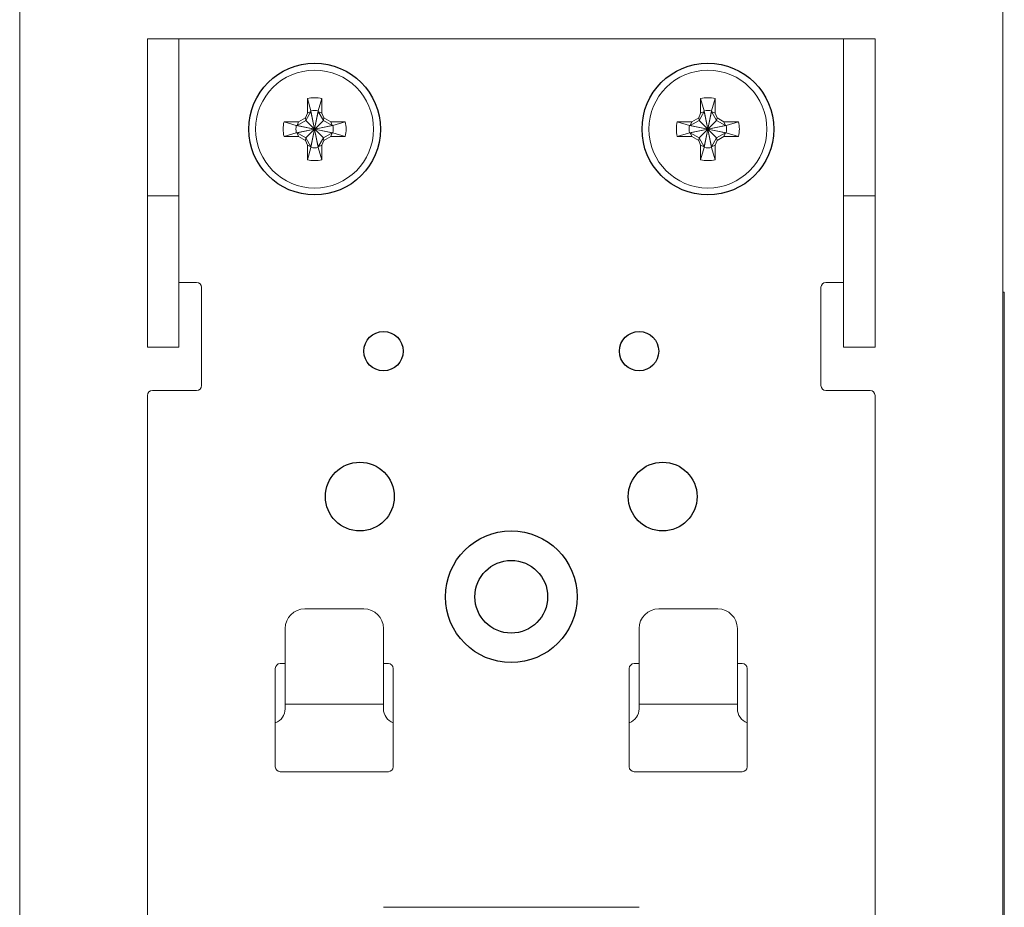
# Model space of a CAD drawing. Header units: millimetres. Extents: x -995 to -252, y -1463 to -938.
# Tile 10 of 11: x -372 to -322, y -1225 to -1180. Entities that reach past the tile are written whole.
import ezdxf

# ---------------------------------------------------------------- set-up
doc = ezdxf.new("R2010")
doc.units = ezdxf.units.MM
doc.header["$LTSCALE"] = 2
doc.layers.get('0').update_dxf_attribs({"lineweight": 9})
doc.layers.add('02___PRT_ALL_AXES', color=7, linetype='Continuous')

msp = doc.modelspace()

# ---------------------------------------------------------------- linework, layer by layer
at = {"color": 7, "linetype": 'Continuous'}
for p, q in [((-371.846, -1271.632), (-371.846, -1147.632)), ((-321.846, -1271.632), (-321.846, -1147.632)), ((-365.346, -1181.232), (-328.346, -1181.232)), ((-363.746, -1196.932), (-363.746, -1181.232)), ((-329.946, -1196.932), (-329.946, -1181.232)), ((-357.216, -1185.015), (-357.216, -1184.275)), ((-357.216, -1184.275), (-357.031, -1184.9)), ((-356.476, -1184.275), (-356.661, -1184.9)), ((-356.476, -1184.275), (-356.476, -1185.015)), ((-337.216, -1185.015), (-337.216, -1184.275)), ((-337.216, -1184.275), (-337.031, -1184.9)), ((-336.476, -1184.275), (-336.661, -1184.9)), ((-336.476, -1184.275), (-336.476, -1185.015)), ((-357.663, -1185.462), (-357.31, -1185.259)), ((-357.31, -1185.259), (-357.216, -1185.015)), ((-357.31, -1185.259), (-357.291, -1185.387)), ((-357.031, -1184.937), (-357.291, -1185.387)), ((-357.216, -1185.015), (-357.031, -1184.937)), ((-357.031, -1186.764), (-356.661, -1184.9)), ((-357.031, -1184.9), (-357.031, -1184.937)), ((-356.661, -1186.764), (-357.031, -1184.9)), ((-357.031, -1186.727), (-356.661, -1184.937)), ((-356.661, -1186.727), (-357.031, -1184.937)), ((-356.661, -1184.937), (-356.661, -1184.9)), ((-356.401, -1185.387), (-356.661, -1184.937)), ((-356.476, -1185.015), (-356.661, -1184.937)), ((-356.476, -1185.015), (-356.382, -1185.259)), ((-356.382, -1185.259), (-356.401, -1185.387)), ((-356.382, -1185.259), (-356.029, -1185.462)), ((-337.663, -1185.462), (-337.31, -1185.259)), ((-337.31, -1185.259), (-337.216, -1185.015)), ((-337.31, -1185.259), (-337.291, -1185.387)), ((-337.031, -1184.937), (-337.291, -1185.387)), ((-337.216, -1185.015), (-337.031, -1184.937)), ((-337.031, -1186.764), (-336.661, -1184.9)), ((-337.031, -1184.9), (-337.031, -1184.937)), ((-336.661, -1186.764), (-337.031, -1184.9)), ((-337.031, -1186.727), (-336.661, -1184.937)), ((-336.661, -1186.727), (-337.031, -1184.937)), ((-336.661, -1184.937), (-336.661, -1184.9)), ((-336.401, -1185.387), (-336.661, -1184.937)), ((-336.476, -1185.015), (-336.661, -1184.937)), ((-336.476, -1185.015), (-336.382, -1185.259)), ((-336.382, -1185.259), (-336.401, -1185.387)), ((-336.382, -1185.259), (-336.029, -1185.462)), ((-358.403, -1185.462), (-357.778, -1185.647)), ((-358.403, -1185.462), (-357.663, -1185.462)), ((-357.778, -1185.647), (-355.914, -1186.017)), ((-357.778, -1186.017), (-355.914, -1185.647)), ((-357.741, -1185.647), (-357.778, -1185.647)), ((-357.291, -1185.387), (-357.741, -1185.647)), ((-357.663, -1185.462), (-357.741, -1185.647)), ((-357.741, -1185.647), (-355.951, -1186.017)), ((-357.741, -1186.017), (-355.951, -1185.647)), ((-357.291, -1186.277), (-356.401, -1185.387)), ((-357.291, -1185.387), (-356.401, -1186.277)), ((-355.951, -1185.647), (-356.401, -1185.387)), ((-356.029, -1185.462), (-355.951, -1185.647)), ((-356.029, -1185.462), (-355.289, -1185.462)), ((-355.914, -1185.647), (-355.951, -1185.647)), ((-355.289, -1185.462), (-355.914, -1185.647)), ((-338.403, -1185.462), (-337.663, -1185.462)), ((-338.403, -1185.462), (-337.778, -1185.647)), ((-337.778, -1186.017), (-335.914, -1185.647)), ((-337.741, -1185.647), (-337.778, -1185.647)), ((-337.778, -1185.647), (-335.914, -1186.017)), ((-337.291, -1185.387), (-337.741, -1185.647)), ((-337.663, -1185.462), (-337.741, -1185.647)), ((-337.741, -1186.017), (-335.951, -1185.647)), ((-337.741, -1185.647), (-335.951, -1186.017)), ((-337.291, -1186.277), (-336.401, -1185.387)), ((-337.291, -1185.387), (-336.401, -1186.277)), ((-335.951, -1185.647), (-336.401, -1185.387)), ((-336.029, -1185.462), (-335.951, -1185.647)), ((-336.029, -1185.462), (-335.289, -1185.462)), ((-335.914, -1185.647), (-335.951, -1185.647)), ((-335.289, -1185.462), (-335.914, -1185.647)), ((-358.403, -1186.202), (-357.778, -1186.017)), ((-357.663, -1186.202), (-358.403, -1186.202)), ((-357.778, -1186.017), (-357.741, -1186.017)), ((-357.663, -1186.202), (-357.741, -1186.017)), ((-357.741, -1186.017), (-357.291, -1186.277)), ((-357.31, -1186.406), (-357.663, -1186.202)), ((-356.401, -1186.277), (-355.951, -1186.017)), ((-356.029, -1186.202), (-356.382, -1186.406)), ((-356.029, -1186.202), (-355.951, -1186.017)), ((-355.289, -1186.202), (-356.029, -1186.202)), ((-355.951, -1186.017), (-355.914, -1186.017)), ((-355.289, -1186.202), (-355.914, -1186.017)), ((-338.403, -1186.202), (-337.778, -1186.017)), ((-337.663, -1186.202), (-338.403, -1186.202)), ((-337.778, -1186.017), (-337.741, -1186.017)), ((-337.663, -1186.202), (-337.741, -1186.017)), ((-337.741, -1186.017), (-337.291, -1186.277)), ((-337.31, -1186.406), (-337.663, -1186.202)), ((-336.401, -1186.277), (-335.951, -1186.017)), ((-336.029, -1186.202), (-336.382, -1186.406)), ((-336.029, -1186.202), (-335.951, -1186.017)), ((-335.289, -1186.202), (-336.029, -1186.202)), ((-335.951, -1186.017), (-335.914, -1186.017)), ((-335.289, -1186.202), (-335.914, -1186.017)), ((-357.31, -1186.406), (-357.291, -1186.277)), ((-357.216, -1186.649), (-357.31, -1186.406)), ((-357.291, -1186.277), (-357.031, -1186.727)), ((-357.216, -1187.389), (-357.216, -1186.649)), ((-357.216, -1186.649), (-357.031, -1186.727)), ((-357.216, -1187.389), (-357.031, -1186.764)), ((-357.031, -1186.727), (-357.031, -1186.764)), ((-356.661, -1186.727), (-356.401, -1186.277)), ((-356.476, -1186.649), (-356.661, -1186.727)), ((-356.661, -1186.764), (-356.661, -1186.727)), ((-356.476, -1187.389), (-356.661, -1186.764)), ((-356.382, -1186.406), (-356.476, -1186.649)), ((-356.476, -1186.649), (-356.476, -1187.389)), ((-356.382, -1186.406), (-356.401, -1186.277)), ((-337.31, -1186.406), (-337.291, -1186.277)), ((-337.216, -1186.649), (-337.31, -1186.406)), ((-337.291, -1186.277), (-337.031, -1186.727)), ((-337.216, -1187.389), (-337.216, -1186.649)), ((-337.216, -1186.649), (-337.031, -1186.727)), ((-337.216, -1187.389), (-337.031, -1186.764)), ((-337.031, -1186.727), (-337.031, -1186.764)), ((-336.661, -1186.727), (-336.401, -1186.277)), ((-336.476, -1186.649), (-336.661, -1186.727)), ((-336.661, -1186.764), (-336.661, -1186.727)), ((-336.476, -1187.389), (-336.661, -1186.764)), ((-336.382, -1186.406), (-336.476, -1186.649)), ((-336.476, -1186.649), (-336.476, -1187.389)), ((-336.382, -1186.406), (-336.401, -1186.277)), ((-365.346, -1189.232), (-363.746, -1189.232)), ((-328.346, -1189.232), (-329.946, -1189.232)), ((-363.746, -1193.632), (-362.846, -1193.632)), ((-329.946, -1193.632), (-330.846, -1193.632)), ((-362.596, -1193.882), (-362.596, -1198.882)), ((-331.096, -1198.882), (-331.096, -1193.882)), ((-321.771, -1194.132), (-321.846, -1194.132)), ((-321.771, -1194.132), (-321.771, -1257.632)), ((-363.746, -1196.932), (-365.346, -1196.932)), ((-329.946, -1196.932), (-328.346, -1196.932)), ((-365.096, -1199.132), (-362.846, -1199.132)), ((-328.596, -1199.132), (-330.846, -1199.132)), ((-365.346, -1199.382), (-365.346, -1227.182)), ((-328.346, -1227.182), (-328.346, -1199.382)), ((-354.346, -1210.25), (-357.346, -1210.25)), ((-339.346, -1210.25), (-336.346, -1210.25)), ((-358.346, -1215.332), (-358.346, -1211.25)), ((-353.346, -1215.332), (-353.346, -1211.25)), ((-340.346, -1215.332), (-340.346, -1211.25)), ((-335.346, -1215.332), (-335.346, -1211.25)), ((-358.846, -1218.282), (-358.846, -1213.282)), ((-358.596, -1213.032), (-358.346, -1213.032)), ((-353.346, -1213.032), (-353.096, -1213.032)), ((-352.846, -1213.282), (-352.846, -1218.282)), ((-340.846, -1218.282), (-340.846, -1213.282)), ((-340.596, -1213.032), (-340.346, -1213.032)), ((-335.346, -1213.032), (-335.096, -1213.032)), ((-334.846, -1213.282), (-334.846, -1218.282)), ((-353.346, -1215.091), (-358.346, -1215.091)), ((-340.346, -1215.091), (-335.346, -1215.091)), ((-353.096, -1218.532), (-358.596, -1218.532)), ((-335.096, -1218.532), (-340.596, -1218.532))]:
    msp.add_line(p, q, dxfattribs=at)
at = {"color": 3, "linetype": 'Continuous'}
for p, q in [((-365.346, -1196.932), (-365.346, -1181.232)), ((-328.346, -1196.932), (-328.346, -1181.232)), ((-340.346, -1225.435), (-353.346, -1225.435))]:
    msp.add_line(p, q, dxfattribs=at)
at = {"color": 7, "linetype": 'Continuous'}
for centre in [(-356.846, -1185.832), (-336.846, -1185.832)]:
    msp.add_circle(centre, 3, dxfattribs=at)
for centre, radius, start, end in [((-356.846, -1185.832), 1.6, 76.6293, 103.3707), ((-336.846, -1185.832), 1.6, 76.6293, 103.3707), ((-356.846, -1185.832), 0.95, 78.7706, 101.2294), ((-336.846, -1185.832), 0.95, 78.7706, 101.2294), ((-356.846, -1185.832), 1.6, 166.6293, 193.3707), ((-356.846, -1185.832), 0.95, 168.7706, 191.2294), ((-356.846, -1185.832), 0.95, 348.7706, 11.2294), ((-356.846, -1185.832), 1.6, 346.6293, 13.3707), ((-336.846, -1185.832), 1.6, 166.6293, 193.3707), ((-336.846, -1185.832), 0.95, 168.7706, 191.2294), ((-336.846, -1185.832), 0.95, 348.7706, 11.2294), ((-336.846, -1185.832), 1.6, 346.6293, 13.3707), ((-356.846, -1185.832), 0.95, 258.7706, 281.2294), ((-336.846, -1185.832), 0.95, 258.7706, 281.2294), ((-356.846, -1185.832), 1.6, 256.6293, 283.3707), ((-336.846, -1185.832), 1.6, 256.6293, 283.3707), ((-362.846, -1193.882), 0.25, 0, 90), ((-330.846, -1193.882), 0.25, 90, 180), ((-365.096, -1199.382), 0.25, 90, 180), ((-362.846, -1198.882), 0.25, 270, 0), ((-330.846, -1198.882), 0.25, 180, 270), ((-328.596, -1199.382), 0.25, 0, 90), ((-357.346, -1211.25), 1, 90, 180), ((-354.346, -1211.25), 1, 0, 90), ((-339.346, -1211.25), 1, 90, 180), ((-336.346, -1211.25), 1, 0, 90), ((-358.596, -1213.282), 0.25, 90, 180), ((-353.096, -1213.282), 0.25, 0, 90), ((-340.596, -1213.282), 0.25, 90, 180), ((-335.096, -1213.282), 0.25, 0, 90), ((-359.096, -1215.332), 0.75, 289.5506, 0), ((-352.596, -1215.332), 0.75, 180, 250.4494), ((-341.096, -1215.332), 0.75, 289.5506, 0), ((-334.596, -1215.332), 0.75, 180, 250.4494), ((-358.596, -1218.282), 0.25, 180, 270), ((-353.096, -1218.282), 0.25, 270, 0), ((-340.596, -1218.282), 0.25, 180, 270), ((-335.096, -1218.282), 0.25, 270, 0)]:
    msp.add_arc(centre, radius, start, end, dxfattribs=at)
at = {"layer": '02___PRT_ALL_AXES', "color": 7, "linetype": 'Continuous'}
for centre, radius in [((-356.846, -1185.832), 3.35), ((-336.846, -1185.832), 3.35), ((-353.346, -1197.132), 1), ((-340.346, -1197.132), 1), ((-354.546, -1204.532), 1.75), ((-339.146, -1204.532), 1.75), ((-346.846, -1209.632), 3.35), ((-346.846, -1209.632), 1.85)]:
    msp.add_circle(centre, radius, dxfattribs=at)

doc.saveas('drawing.dxf')
